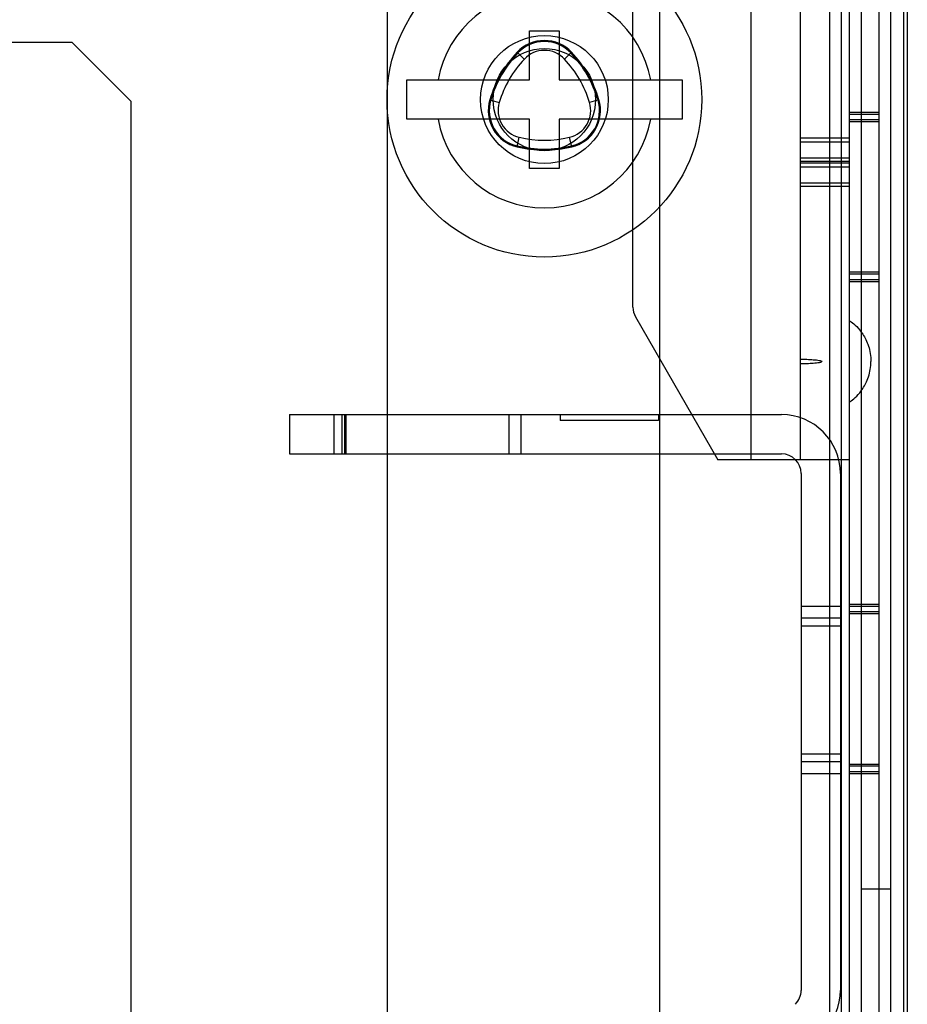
# Model space of a CAD drawing. Header units: millimetres. Extents: x 91 to 696, y 236 to 852.
# Tile 46 of 52: x 605 to 650, y 684 to 734. Entities that reach past the tile are written whole.
import ezdxf

# ---------------------------------------------------------------- set-up
doc = ezdxf.new("R2010")
doc.units = ezdxf.units.MM
doc.header["$LTSCALE"] = 70.538372
doc.layers.get('0').update_dxf_attribs({"linetype": 'CONTINUOUS'})

msp = doc.modelspace()

# ---------------------------------------------------------------- linework, layer by layer
at = {"color": 7, "linetype": 'Continuous'}
for p, q in [((646.765, 311.232), (646.765, 763.432)), ((647.165, 763.432), (647.165, 311.432)), ((648.665, 763.432), (648.665, 311.432)), ((642.165, 760.532), (642.165, 711.532)), ((649.915, 760.832), (649.915, 313.832)), ((650.115, 760.832), (650.115, 313.832)), ((646.165, 760.032), (646.165, 314.632)), ((637.515, 759.432), (637.515, 315.232)), ((647.765, 759.432), (647.765, 315.232)), ((649.265, 759.432), (649.265, 315.232)), ((644.665, 758.532), (644.665, 711.532)), ((623.665, 755.032), (623.665, 319.632)), ((636.165, 719.291), (636.165, 738.532)), ((630.915, 733.332), (632.415, 733.332)), ((630.915, 730.832), (630.915, 733.332)), ((632.415, 733.332), (632.415, 730.832)), ((607.665, 732.732), (178.665, 732.732)), ((610.665, 729.732), (607.665, 732.732)), ((630.281, 732.237), (630.645, 731.894)), ((633.048, 732.237), (632.684, 731.894)), ((624.665, 730.832), (630.915, 730.832)), ((624.665, 728.832), (624.665, 730.832)), ((632.415, 730.832), (638.665, 730.832)), ((638.665, 730.832), (638.665, 728.832)), ((610.665, 287.732), (610.665, 729.732)), ((628.891, 729.828), (629.369, 729.684)), ((634.439, 729.828), (633.96, 729.684)), ((648.665, 729.182), (647.165, 729.182)), ((648.665, 729.082), (647.165, 729.082)), ((630.915, 728.832), (624.665, 728.832)), ((630.915, 726.332), (630.915, 728.832)), ((638.665, 728.832), (632.415, 728.832)), ((632.415, 728.832), (632.415, 726.332)), ((648.665, 728.805), (647.165, 728.805)), ((648.665, 728.705), (647.165, 728.705)), ((630.274, 727.432), (630.389, 727.919)), ((633.055, 727.432), (632.941, 727.919)), ((647.165, 727.877), (644.665, 727.877)), ((644.665, 727.681), (647.165, 727.681)), ((644.665, 726.878), (647.165, 726.878)), ((647.165, 726.683), (644.665, 726.683)), ((647.165, 726.611), (644.665, 726.611)), ((644.665, 726.415), (647.165, 726.415)), ((632.415, 726.332), (630.915, 726.332)), ((644.665, 725.612), (647.165, 725.612)), ((647.165, 725.417), (644.665, 725.417)), ((648.665, 721.059), (647.165, 721.059)), ((648.665, 720.959), (647.165, 720.959)), ((648.665, 720.682), (647.165, 720.682)), ((648.665, 720.582), (647.165, 720.582)), ((636.299, 718.791), (640.489, 711.532)), ((618.715, 713.832), (643.715, 713.832)), ((618.715, 713.832), (618.715, 711.832)), ((620.965, 713.832), (620.965, 711.832)), ((621.361, 713.832), (621.361, 711.832)), ((621.508, 713.832), (621.508, 711.832)), ((621.565, 713.832), (621.565, 711.832)), ((629.865, 713.832), (629.865, 711.832)), ((630.465, 713.832), (630.465, 711.832)), ((632.465, 713.832), (632.465, 713.532)), ((637.465, 713.532), (632.465, 713.532)), ((637.465, 713.832), (637.465, 713.532)), ((618.715, 711.832), (643.715, 711.832)), ((647.165, 711.532), (640.489, 711.532)), ((644.715, 710.832), (644.715, 684.575)), ((646.715, 710.832), (646.715, 684.575)), ((646.715, 704.082), (644.715, 704.082)), ((648.665, 704.182), (647.165, 704.182)), ((648.665, 704.082), (647.165, 704.082)), ((646.715, 703.482), (644.715, 703.482)), ((648.665, 703.805), (647.165, 703.805)), ((648.665, 703.705), (647.165, 703.705)), ((646.715, 703.082), (644.715, 703.082)), ((646.715, 696.582), (644.715, 696.582)), ((646.715, 696.182), (644.715, 696.182)), ((648.665, 696.059), (647.165, 696.059)), ((648.665, 695.959), (647.165, 695.959)), ((646.715, 695.582), (644.715, 695.582)), ((648.665, 695.682), (647.165, 695.682)), ((648.665, 695.582), (647.165, 695.582)), ((647.765, 689.732), (649.265, 689.732))]:
    msp.add_line(p, q, dxfattribs=at)
for radius in [8, 3.25, 2.6]:
    msp.add_circle((631.665, 729.832), radius, dxfattribs=at)
for centre, radius, start, end in [((631.665, 729.832), 5.5, 10.4757, 169.5243), ((631.665, 730.935), 1.9, 43.2605, 136.7395), ((631.665, 730.935), 1.85, 43.2605, 136.7395), ((634.696, 728.082), 6.062, 136.7395, 163.2605), ((634.696, 728.082), 6.012, 136.7395, 163.2605), ((634.696, 728.082), 5.562, 136.7395, 163.2605), ((631.665, 730.935), 1.4, 43.2605, 136.7395), ((628.634, 728.082), 5.562, 16.7395, 43.2605), ((628.634, 728.082), 6.012, 16.7395, 43.2605), ((628.634, 728.082), 6.062, 16.7395, 43.2605), ((630.71, 729.281), 1.9, 163.2605, 256.7395), ((630.71, 729.281), 1.85, 163.2605, 256.7395), ((630.71, 729.281), 1.4, 163.2605, 256.7395), ((632.619, 729.281), 1.4, 283.2605, 16.7395), ((632.619, 729.281), 1.85, 283.2605, 16.7395), ((632.619, 729.281), 1.9, 283.2605, 16.7395), ((631.665, 729.832), 5.5, 190.4757, 349.5243), ((631.665, 733.332), 5.562, 256.7395, 283.2605), ((631.665, 733.332), 6.062, 256.7395, 283.2605), ((631.665, 733.332), 6.012, 256.7395, 283.2605), ((637.165, 719.291), 1, 180, 210), ((643.715, 710.832), 3, 0, 90), ((643.715, 710.832), 1, 0, 90), ((643.715, 684.575), 1, 315, 360), ((643.715, 684.575), 3, 315, 360)]:
    msp.add_arc(centre, radius, start, end, dxfattribs=at)
for points, knots in [([(647.165, 718.611), (647.197, 718.589), (647.39, 718.451), (647.748, 718.145), (648.169, 717.351), (648.265, 716.805), (648.265, 716.532)], [0, 0, 0, 0, 0.097112, 0.548556, 0.774278, 1, 1, 1, 1]), ([(644.665, 716.642), (644.723, 716.642), (644.894, 716.641), (645.117, 716.634), (645.334, 716.621), (645.491, 716.605), (645.622, 716.592), (645.708, 716.563), (645.765, 716.562), (645.765, 716.532)], [0, 0, 0, 0, 0.143795, 0.429197, 0.571898, 0.714598, 0.857299, 0.92865, 1, 1, 1, 1]), ([(644.665, 716.422), (644.723, 716.422), (644.894, 716.424), (645.117, 716.431), (645.334, 716.444), (645.491, 716.46), (645.622, 716.473), (645.708, 716.502), (645.765, 716.503), (645.765, 716.532)], [0, 0, 0, 0, 0.143795, 0.429197, 0.571898, 0.714598, 0.857299, 0.92865, 1, 1, 1, 1]), ([(647.165, 714.454), (647.197, 714.476), (647.39, 714.614), (647.748, 714.92), (648.169, 715.714), (648.265, 716.26), (648.265, 716.532)], [0, 0, 0, 0, 0.097112, 0.548556, 0.774278, 1, 1, 1, 1])]:
    msp.add_open_spline(points, degree=3, knots=knots, dxfattribs=at)

doc.saveas('drawing.dxf')
